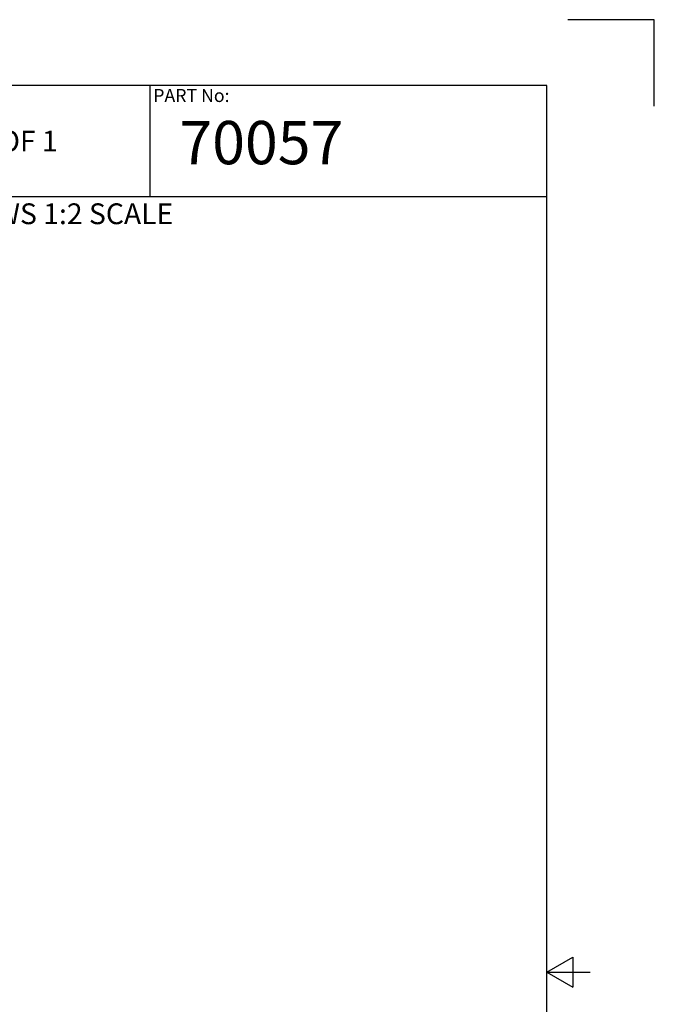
# Model space of a CAD drawing. Header units: inches. Extents: x 0 to 17, y 0 to 11.
# Tile 22 of 22: x 13.3 to 17, y 5.3 to 11. Entities that reach past the tile are written whole.
import ezdxf

# ---------------------------------------------------------------- set-up
doc = ezdxf.new("R2010")
doc.units = ezdxf.units.IN
doc.header["$LTSCALE"] = 0.75
doc.header["$MEASUREMENT"] = 0
for name, color, linetype in [('A3 ASME - Drawing Template (V1) v1_0', 7, 'Continuous'), ('Border', 7, 'Continuous'), ('Titleblock', 7, 'Continuous')]:
    doc.layers.add(name, color=color, linetype=linetype)
doc.layers.add('Annotations', color=7, linetype='Continuous', lineweight=25)
doc.styles.get("Standard").update_dxf_attribs({"font": 'arial.ttf'})

# ---------------------------------------------------------------- blocks, each defined once
blk = doc.blocks.new('ANSI_B_SHEET')
at = {"layer": 'Border'}
for p, q in [((17, 11), (16.5, 11)), ((17, 10.5), (17, 11)), ((16.38, 10.62), (0.62, 10.62)), ((16.38, 0.38), (16.38, 10.62)), ((16.38, 5.5), (16.53, 5.586603)), ((16.53, 5.586603), (16.53, 5.413397)), ((16.38, 5.5), (16.63, 5.5)), ((16.38, 5.5), (16.53, 5.413397))]:
    blk.add_line(p, q, dxfattribs=at)
blk = doc.blocks.new('A3 ASME - DRAWING TEMPLATE (V1) V1')
at = {"layer": 'A3 ASME - Drawing Template (V1) v1_0'}
for p, q in [((35, 25), (35, 26.630506)), ((40.81934, 25), (31, 25))]:
    blk.add_line(p, q, dxfattribs=at)

msp = doc.modelspace()

# ---------------------------------------------------------------- block references
at = {"layer": 'Border'}
msp.add_blockref('ANSI_B_SHEET', (0, 0), dxfattribs=at)
at = {"layer": 'Titleblock', "xscale": 0.393701, "yscale": 0.393701, "zscale": 0.393701}
msp.add_blockref('A3 ASME - DRAWING TEMPLATE (V1) V1', (0.30939, 0.13555), dxfattribs=at)

# ---------------------------------------------------------------- texts
at = {"layer": 'Annotations', "attachment_point": 1}
for s, width, insert, char_height in [('PART No:', 2.291079, (14.10648, 10.59983), 0.075), ('\\pi0.67513;{\\fArial|b1|i0|c0|p34;70057}', 2.291079, (14.08892, 10.41536), 0.25), ('\\pi0.24761;SHEET 1 OF 1', 1.574803, (12.51412, 10.35932), 0.12), ('\\pi1.05692;ALL VIEWS 1:2 SCALE', 3.865882, (12.51412, 9.93952), 0.12)]:
    msp.add_mtext_dynamic_manual_height_columns(s, width=width, gutter_width=0.6, heights=[0], dxfattribs=dict(at, insert=insert, char_height=char_height))

doc.saveas('drawing.dxf')
